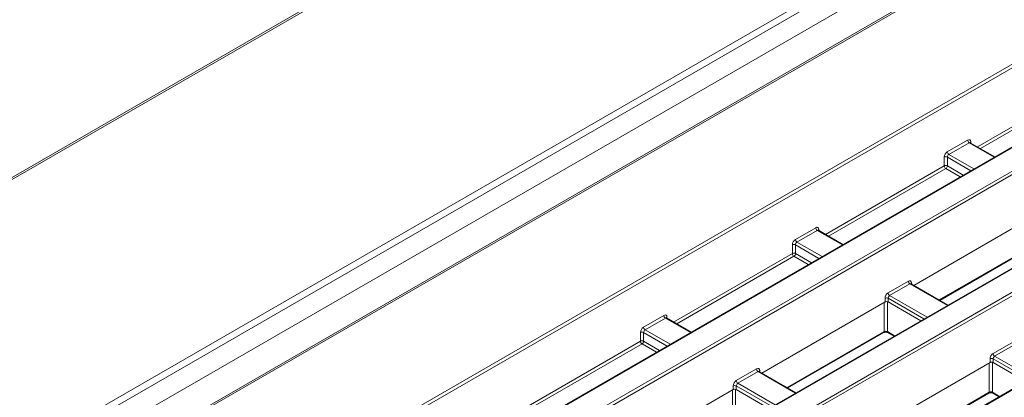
# Model space of a CAD drawing. Header units: millimetres. Extents: x 0 to 1118, y 0 to 864.
# Tile 170 of 248: x 804 to 826, y 280 to 289. Entities that reach past the tile are written whole.
import ezdxf

# ---------------------------------------------------------------- set-up
doc = ezdxf.new("R2010")
doc.units = ezdxf.units.MM

msp = doc.modelspace()

# ---------------------------------------------------------------- linework, layer by layer
at = {"color": 7, "linetype": 'Continuous', "lineweight": 15}
for p, q in [((868.658, 316.068), (724.285, 232.723)), ((868.908, 316.043), (724.535, 232.698)), ((869.336, 315.796), (724.963, 232.451)), ((870.386, 315.691), (724.916, 231.713)), ((870.449, 315.685), (724.979, 231.707)), ((719.023, 236.027), (849.61, 311.413)), ((719.023, 236.026), (849.609, 311.412)), ((806.423, 275.996), (830.421, 289.85)), ((830.456, 289.789), (806.458, 275.935)), ((831.023, 288.318), (809.056, 275.636)), ((831.048, 288.315), (809.081, 275.634)), ((809.542, 275.368), (831.509, 288.049)), ((831.544, 287.989), (809.577, 275.307)), ((833.406, 286.942), (811.439, 274.261)), ((833.431, 286.939), (811.464, 274.258)), ((811.925, 273.992), (833.892, 286.673)), ((833.927, 286.613), (811.96, 273.932)), ((825.122, 285.65), (825.583, 285.916)), ((825.619, 285.855), (825.158, 285.589)), ((825.644, 285.857), (825.639, 285.862)), ((826.203, 285.535), (825.644, 285.857)), ((835.789, 285.566), (813.822, 272.885)), ((835.814, 285.564), (813.847, 272.883)), ((825.053, 285.329), (825.053, 285.528)), ((825.124, 285.528), (825.124, 285.329)), ((824.363, 282.617), (827.157, 284.23)), ((821.675, 283.66), (822.136, 283.926)), ((822.171, 283.865), (821.711, 283.599)), ((822.197, 283.867), (822.192, 283.872)), ((822.755, 283.545), (822.197, 283.867)), ((821.606, 283.339), (821.606, 283.538)), ((821.676, 283.538), (821.676, 283.339)), ((824.952, 282.277), (827.129, 283.534)), ((823.779, 282.445), (824.24, 282.711)), ((824.275, 282.651), (823.814, 282.385)), ((824.301, 282.653), (824.296, 282.657)), ((825.138, 282.169), (824.3, 282.653)), ((820.916, 280.627), (823.709, 282.24)), ((823.709, 282.24), (823.709, 282.323)), ((823.78, 282.323), (823.78, 282.24)), ((823.78, 282.24), (824.52, 281.812)), ((818.228, 281.67), (818.689, 281.936)), ((818.724, 281.875), (818.263, 281.609)), ((818.75, 281.877), (818.745, 281.882)), ((819.308, 281.555), (818.75, 281.877)), ((818.159, 281.349), (818.159, 281.548)), ((818.229, 281.548), (818.229, 281.349)), ((821.505, 280.287), (823.682, 281.544)), ((823.774, 281.544), (823.914, 281.463)), ((826.162, 281.069), (826.623, 281.336)), ((826.658, 281.275), (826.197, 281.009)), ((826.092, 280.864), (826.092, 280.948)), ((826.163, 280.948), (826.163, 280.864)), ((820.332, 280.455), (820.793, 280.721)), ((823.299, 279.251), (826.092, 280.864)), ((826.163, 280.864), (826.903, 280.437)), ((820.828, 280.661), (820.367, 280.395)), ((820.854, 280.663), (820.849, 280.667)), ((821.691, 280.179), (820.853, 280.663)), ((817.469, 278.637), (820.262, 280.25)), ((820.262, 280.25), (820.262, 280.333)), ((820.333, 280.333), (820.333, 280.25)), ((820.333, 280.25), (821.073, 279.822)), ((823.887, 278.911), (826.065, 280.168)), ((826.156, 280.168), (826.297, 280.087))]:
    msp.add_line(p, q, dxfattribs=at)
at = {"color": 9, "linetype": 'Continuous', "lineweight": 15}
for p, q in [((719.023, 236.074), (849.651, 311.484)), ((825.806, 285.764), (828.5, 287.319)), ((828.535, 287.258), (825.876, 285.723)), ((826.188, 285.526), (825.619, 285.855)), ((825.655, 285.875), (825.656, 285.85)), ((825.158, 285.589), (825.727, 285.26)), ((825.657, 285.22), (825.124, 285.528)), ((822.359, 283.774), (825.053, 285.329)), ((825.088, 285.269), (822.429, 283.733)), ((825.415, 285.08), (825.088, 285.269)), ((825.124, 285.329), (825.485, 285.121)), ((822.741, 283.536), (822.171, 283.865)), ((822.208, 283.885), (822.209, 283.86)), ((821.711, 283.599), (822.28, 283.27)), ((822.21, 283.23), (821.676, 283.538)), ((824.938, 282.285), (827.14, 283.556)), ((818.912, 281.784), (821.606, 283.339)), ((821.641, 283.279), (818.982, 281.743)), ((821.968, 283.09), (821.641, 283.279)), ((821.676, 283.339), (822.038, 283.131)), ((825.124, 282.161), (824.275, 282.651)), ((824.312, 282.671), (824.312, 282.646)), ((823.763, 282.246), (823.763, 281.566)), ((824.593, 281.854), (823.78, 282.323)), ((823.814, 282.385), (824.663, 281.895)), ((823.692, 281.566), (823.692, 282.23)), ((819.294, 281.546), (818.724, 281.875)), ((818.761, 281.895), (818.762, 281.87)), ((818.263, 281.609), (818.833, 281.28)), ((821.49, 280.295), (823.692, 281.566)), ((823.763, 281.566), (823.928, 281.471)), ((815.465, 279.794), (818.159, 281.349)), ((818.763, 281.24), (818.229, 281.548)), ((818.229, 281.349), (818.59, 281.141)), ((818.194, 281.289), (815.535, 279.753)), ((818.52, 281.1), (818.194, 281.289)), ((826.976, 280.479), (826.163, 280.948)), ((826.197, 281.009), (827.046, 280.519)), ((820.865, 280.681), (820.865, 280.656)), ((826.075, 280.191), (826.075, 280.854)), ((826.146, 280.87), (826.146, 280.191)), ((821.677, 280.171), (820.828, 280.661)), ((820.245, 279.576), (820.245, 280.24)), ((820.316, 280.256), (820.316, 279.576)), ((821.146, 279.864), (820.333, 280.333)), ((820.367, 280.395), (821.216, 279.905)), ((823.873, 278.919), (826.075, 280.191)), ((826.146, 280.191), (826.311, 280.095))]:
    msp.add_line(p, q, dxfattribs=at)
at = {"color": 7, "linetype": 'Continuous', "lineweight": 15}
for centre, radius, start, end in [((825.66, 285.92), 0.077, 183.2293, 237.3464), ((825.199, 285.654), 0.077, 183.2293, 237.3464), ((825.088, 285.457), 0.0793, 63.5217, 116.4796), ((825.088, 285.258), 0.0793, 63.5299, 116.4713), ((825.13, 285.333), 0.077, 183.2326, 237.3431), ((825.047, 285.333), 0.077, 302.6562, 356.7669), ((822.213, 283.93), 0.077, 183.2293, 237.3464), ((821.752, 283.664), 0.077, 183.2293, 237.3464), ((821.641, 283.467), 0.0793, 63.524, 116.4772), ((821.641, 283.268), 0.0793, 63.5221, 116.4742), ((821.683, 283.343), 0.077, 183.2326, 237.3431), ((821.6, 283.343), 0.077, 302.6592, 356.7689), ((824.317, 282.716), 0.077, 183.2293, 237.3464), ((823.745, 282.252), 0.0793, 63.524, 116.4772), ((823.856, 282.449), 0.077, 183.2293, 237.3464), ((818.766, 281.94), 0.077, 183.2293, 237.3464), ((818.305, 281.674), 0.077, 183.2293, 237.3464), ((818.194, 281.477), 0.0793, 63.5221, 116.4742), ((818.194, 281.278), 0.0793, 63.524, 116.4772), ((818.236, 281.353), 0.077, 183.2326, 237.3431), ((818.152, 281.353), 0.077, 302.6562, 356.7669), ((826.128, 280.877), 0.0793, 63.524, 116.4772), ((826.239, 281.074), 0.077, 183.2293, 237.3464), ((820.87, 280.726), 0.077, 183.2293, 237.3464), ((820.409, 280.459), 0.077, 183.2293, 237.3464), ((820.298, 280.262), 0.0793, 63.5221, 116.4742)]:
    msp.add_arc(centre, radius, start, end, dxfattribs=at)
at = {"color": 9, "linetype": 'Continuous', "lineweight": 15}
for centre, radius, start, end in [((825.668, 285.851), 0.0279, 116.4937, 161.6895), ((822.22, 283.861), 0.0279, 116.4976, 161.6963), ((824.324, 282.646), 0.0279, 116.5327, 161.5277), ((818.773, 281.871), 0.0279, 116.4976, 161.6963), ((823.668, 281.564), 0.0248, 305.3661, 4.6034), ((823.788, 281.564), 0.0248, 175.378, 234.6525), ((820.877, 280.656), 0.0279, 116.5327, 161.5277), ((826.051, 280.189), 0.0248, 305.3661, 4.6034), ((826.171, 280.189), 0.0248, 175.378, 234.6525)]:
    msp.add_arc(centre, radius, start, end, dxfattribs=at)
at = {"color": 7, "linetype": 'Continuous', "lineweight": 15}
for centre, major_axis, ratio, start_param, end_param in [((825.584, 285.833), (0.0487, 0.0874), 0.587367, 5.506121, 7.059464), ((825.124, 285.567), (0.0487, 0.0874), 0.587367, 0.776279, 2.329622), ((825.159, 285.547), (0.0236, 0.0441), 0.597158, 0.766605, 2.319948), ((822.137, 283.843), (0.0487, 0.0874), 0.587367, 5.506121, 7.059464), ((821.677, 283.577), (0.0487, 0.0874), 0.587367, 0.776279, 2.329622), ((821.712, 283.557), (0.0236, 0.0441), 0.597158, 0.766605, 2.319948), ((824.241, 282.629), (0.0487, 0.0874), 0.587367, 5.506121, 7.059464), ((823.78, 282.363), (0.0487, 0.0874), 0.587367, 0.776279, 2.329622), ((823.745, 282.219), (0.05, 0), 0.577464, 0.78555, 2.356042), ((823.815, 282.343), (0.0236, 0.0441), 0.597158, 0.766605, 2.319948), ((818.69, 281.853), (0.0487, 0.0874), 0.587367, 5.506121, 7.059464), ((818.229, 281.587), (0.0487, 0.0874), 0.587367, 0.776279, 2.329622), ((818.265, 281.567), (0.0236, 0.0441), 0.597158, 0.766605, 2.319948), ((823.728, 281.547), (0.05, 0), 0.557665, 0.78555, 2.356042), ((826.163, 280.987), (0.0487, 0.0874), 0.587367, 0.776279, 2.329622), ((826.198, 280.967), (0.0236, 0.0441), 0.597158, 0.766605, 2.319948), ((820.794, 280.639), (0.0487, 0.0874), 0.587367, 5.506121, 7.059464), ((826.128, 280.844), (0.05, 0), 0.577464, 0.78555, 2.356042), ((820.333, 280.373), (0.0487, 0.0874), 0.587367, 0.776279, 2.329622), ((820.298, 280.229), (0.05, 0), 0.577464, 0.78555, 2.356042), ((820.368, 280.353), (0.0236, 0.0441), 0.597158, 0.766605, 2.319948), ((826.111, 280.171), (0.05, 0), 0.557665, 0.78555, 2.356042)]:
    msp.add_ellipse(centre, major_axis=major_axis, ratio=ratio, start_param=start_param, end_param=end_param, dxfattribs=at)
at = {"color": 9, "linetype": 'Continuous', "lineweight": 15}
for centre in [(825.62, 285.814), (822.173, 283.824), (824.276, 282.609), (818.726, 281.834), (820.829, 280.619)]:
    msp.add_ellipse(centre, major_axis=(0.0236, 0.0441), ratio=0.597158, start_param=6.264473, end_param=7.04979, dxfattribs=at)
at = {"color": 7, "linetype": 'Continuous', "lineweight": 15}
for points in [[(823.682, 281.544), (823.686, 281.546), (823.692, 281.549), (823.709, 281.553), (823.729, 281.555), (823.748, 281.553), (823.764, 281.549), (823.771, 281.546), (823.774, 281.544)], [(826.065, 280.168), (826.068, 280.17), (826.075, 280.174), (826.092, 280.178), (826.112, 280.179), (826.131, 280.177), (826.147, 280.173), (826.154, 280.17), (826.156, 280.168)]]:
    msp.add_open_spline(points, degree=3, knots=[0, 0, 0, 0, 0.1616012, 0.3255239, 0.5046864, 0.6922991, 0.8590736, 1, 1, 1, 1], dxfattribs=at)

doc.saveas('drawing.dxf')
